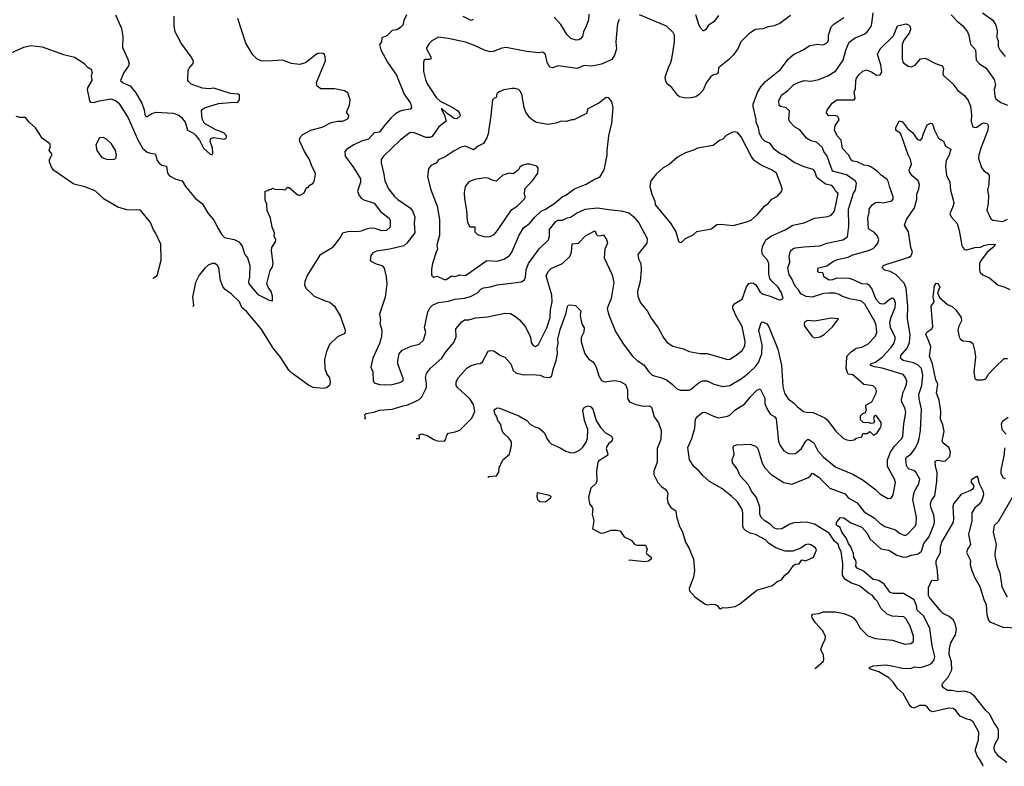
# Model space of a CAD drawing. Extents: x 1892934 to 2008621, y 567149 to 683290.
# Tile 18 of 256: x 1930927 to 1939647, y 569921 to 576533. Entities that reach past the tile are written whole.
import ezdxf

# ---------------------------------------------------------------- set-up
doc = ezdxf.new("R2010")
doc.units = 0

msp = doc.modelspace()

# ---------------------------------------------------------------- linework, layer by layer
at = {"layer": '0CON20XD'}
for points in [[(1933983.4, 572997), (1933988.6, 573005), (1933983.5, 573035), (1933994.2, 573045.8), (1934063, 573057), (1934115, 573074.2), (1934225.5, 573084.5), (1934322.5, 573115), (1934355, 573120), (1934416.2, 573145), (1934465, 573170.6), (1934487.6, 573192.4), (1934531.1, 573275), (1934530.9, 573315), (1934520.6, 573365), (1934529.7, 573400.3), (1934563.9, 573446.1), (1934665, 573537.1), (1934704.4, 573595), (1934773.3, 573675), (1934793.1, 573725), (1934789.4, 573795), (1934841.8, 573858.2), (1934865, 573873.9), (1934904.5, 573875.5), (1934965, 573893.5), (1935068.9, 573901.1), (1935225, 573935.7), (1935275, 573930), (1935318, 573905), (1935354, 573875), (1935404, 573815), (1935450, 573725), (1935458, 573675), (1935475, 573648.8), (1935495, 573638.8), (1935521.7, 573658.3), (1935595, 573804), (1935623.8, 573895), (1935628.9, 573965), (1935644, 574036), (1935638.4, 574095), (1935589.1, 574265), (1935607.9, 574302.1), (1935635, 574328.9), (1935735, 574373.3), (1935798.6, 574435), (1935815.4, 574475), (1935821.2, 574548.8), (1935876.4, 574553.6), (1935939.4, 574620.6), (1936015, 574661.4), (1936025, 574662.5), (1936033.3, 574633.3), (1936045, 574621.1), (1936065, 574618.6), (1936098, 574628), (1936125, 574587.5), (1936134, 574555), (1936108.8, 574501.2), (1936104.4, 574425), (1936174.7, 574275), (1936189.2, 574205), (1936164.6, 574065.4), (1936130.6, 573975), (1936141.1, 573925), (1936202.9, 573772.9), (1936272.7, 573662.7), (1936353.3, 573555), (1936394.5, 573514.5), (1936455, 573475.7), (1936498, 573415), (1936525, 573389.2), (1936545, 573378.1), (1936605, 573365.6), (1936655, 573343.1), (1936707, 573307), (1936745, 573266), (1936775, 573251.2), (1936855, 573251.2), (1936875, 573261.2), (1936934.4, 573315.6), (1936975, 573335.6), (1937015, 573336.4), (1937075, 573306.9), (1937155, 573285.6), (1937215.6, 573294.4), (1937325, 573360), (1937384.3, 573405), (1937445, 573461.9), (1937471.1, 573498.9), (1937500, 573575), (1937503.1, 573655), (1937473.6, 573785), (1937492.4, 573847.6), (1937503.1, 573856.9), (1937515, 573855.6), (1937545, 573840), (1937562.8, 573812.8), (1937641.8, 573615), (1937674.4, 573475), (1937684.4, 573285), (1937701.9, 573225), (1937734.2, 573175), (1937781.1, 573141.1), (1937816.2, 573105), (1937867.5, 573065), (1937895, 573058), (1937955, 573056), (1938057.3, 573007.3), (1938078.8, 572988.8), (1938155, 572890), (1938223.3, 572825), (1938251.2, 572811.2), (1938285, 572806.2), (1938318, 572812), (1938335, 572827.5), (1938385, 572840), (1938395, 572870), (1938431.7, 572868.3), (1938455, 572887.5), (1938485, 572857.5), (1938495, 572857.5), (1938520, 572875), (1938548.8, 572915), (1938556.2, 572935), (1938556.7, 572965), (1938519.3, 573019.3), (1938505, 573027.5), (1938495, 573020), (1938490, 573005), (1938497.5, 572975), (1938485, 572960), (1938465, 572957.5), (1938445, 572967.5), (1938415, 572962.5), (1938396.4, 572966.4), (1938375, 572990), (1938372.5, 573025), (1938393, 573047), (1938417.5, 573055), (1938427.5, 573075), (1938420, 573095), (1938421.7, 573118.3), (1938475, 573150), (1938512.5, 573225), (1938516.7, 573245), (1938508.3, 573268.3), (1938485, 573290), (1938404.1, 573304.1), (1938305, 573386.9), (1938265.6, 573395.6), (1938261.4, 573401.4), (1938245.5, 573445), (1938253.8, 573545), (1938259.8, 573560.2), (1938291.7, 573591.7), (1938335, 573623.1), (1938385.4, 573634.6), (1938438.8, 573661.2), (1938505, 573730.8), (1938517.1, 573765), (1938513.4, 573825), (1938501.8, 573861.8), (1938411.5, 574015), (1938395, 574032.7), (1938375, 574042.7), (1938275, 574062.2), (1938215, 574081.9), (1938185, 574100.3), (1938145, 574110), (1938092.7, 574112.7), (1938047.2, 574107.2), (1937945, 574075.3), (1937891, 574081), (1937844.1, 574104.1), (1937825, 574141.8), (1937795, 574174.5), (1937763.2, 574243.2), (1937741.2, 574275), (1937729.4, 574335), (1937747.5, 574385), (1937742.9, 574435), (1937754.4, 574485.6), (1937774, 574505), (1937795, 574513.3), (1937875, 574522.5), (1938015, 574531.9), (1938075, 574555.6), (1938217.1, 574582.9), (1938259.2, 574610.8), (1938270, 574705), (1938266.4, 574855), (1938312.5, 574997.5), (1938330.5, 575025), (1938339.5, 575085), (1938325.7, 575105), (1938250.3, 575160.3), (1938125, 575191.5), (1938078.8, 575325), (1938049.2, 575365), (1938032.9, 575405), (1937985, 575447.3), (1937935, 575460.4), (1937894.3, 575484.3), (1937835, 575558.9), (1937788, 575585), (1937747.7, 575627.7), (1937738, 575648), (1937743.8, 575725), (1937715, 575754), (1937664.2, 575764.2), (1937654, 575774), (1937650, 575815), (1937675, 575864.3), (1937728.6, 575905), (1937780, 575955), (1937814.7, 575975.3), (1937875, 575994.4), (1937935, 575989.4), (1938005, 576003.3), (1938085, 576036.8), (1938155, 576080), (1938219.5, 576175), (1938245, 576263.3), (1938274.6, 576335.4), (1938325, 576373.3), (1938411.4, 576408.6), (1938432.8, 576427.2), (1938466.8, 576473.2), (1938474.5, 576495.5), (1938484.5, 576595)], [(1939454.3, 576595), (1939545, 576527.8), (1939572.5, 576485), (1939582.5, 576435), (1939581.2, 576375), (1939591.5, 576345), (1939591.8, 576295), (1939610.4, 576260.4), (1939655, 576207.5)], [(1930765, 576200), (1930965, 576291.2), (1931025, 576306), (1931125, 576292), (1931314.3, 576224.3), (1931415, 576201.2), (1931496.8, 576146.8), (1931525.7, 576115.7), (1931561.2, 576095), (1931570, 576065), (1931558.8, 576035), (1931564.4, 575995), (1931529.1, 575935), (1931524.7, 575915), (1931544.6, 575814.6), (1931555, 575803.1), (1931580.7, 575799.3), (1931635, 575815.4), (1931735, 575832.2), (1931775, 575818.6), (1931805, 575794.2), (1931887.5, 575665), (1931968.9, 575475), (1932015, 575396.9), (1932055, 575361.5), (1932085, 575350.6), (1932125, 575346.7), (1932130.8, 575340.8), (1932144.4, 575285), (1932162.2, 575262.2), (1932185, 575245.7), (1932225.8, 575235.8), (1932236.9, 575175), (1932255, 575149.2), (1932311.2, 575121.2), (1932367, 575107), (1932396.4, 575056.4), (1932485, 574948.8), (1932543.8, 574905), (1932596.1, 574816.1), (1932645, 574757.1), (1932686.1, 574683.9), (1932715.7, 574635), (1932741.9, 574605), (1932825, 574587.1), (1932866.7, 574565), (1932898, 574528), (1932921.5, 574455), (1932943.7, 574423.7), (1932965.5, 574355), (1932961.9, 574255), (1932952.5, 574215), (1932956.2, 574195), (1933035, 574098.6), (1933135, 574048.8), (1933166.7, 574043.3), (1933167.1, 574085), (1933154.2, 574125), (1933127.5, 574165), (1933116, 574195), (1933145, 574312.5), (1933165.6, 574345), (1933172.9, 574375), (1933156, 574485), (1933160.8, 574515), (1933192, 574565), (1933196, 574585), (1933180, 574615), (1933183.3, 574645), (1933164, 574695), (1933148.8, 574775), (1933117.5, 574845), (1933116.4, 574896.4), (1933101.7, 574938.3), (1933100, 575015), (1933125, 575020), (1933135, 575030), (1933157, 575033), (1933165, 575040), (1933195, 575030), (1933245, 575032.5), (1933275, 575027.5), (1933285, 575030), (1933293, 575047), (1933315, 575046.2), (1933385, 574986.2), (1933405, 574976.7), (1933445, 575001.2), (1933465, 575040), (1933475, 575050), (1933485, 575050), (1933490, 575065), (1933527.5, 575085), (1933539.3, 575110.7), (1933546, 575165), (1933541.2, 575185), (1933512.9, 575235), (1933492.9, 575295), (1933448, 575365), (1933408.8, 575455), (1933406.4, 575473.6), (1933413.3, 575495), (1933434.2, 575515.8), (1933505.7, 575554.3), (1933605, 575580.6), (1933686.6, 575623.4), (1933745, 575635.7), (1933785, 575635.8), (1933826.8, 575653.2), (1933840, 575665), (1933842.5, 575685), (1933822.5, 575715), (1933848.8, 575775), (1933853.3, 575825), (1933832.5, 575885), (1933805, 575903.8), (1933715, 575920.8), (1933595, 575920), (1933562.5, 575945), (1933556.7, 575975), (1933560.7, 575990.7), (1933635, 576170), (1933633.3, 576205), (1933626.7, 576225), (1933615, 576233.3), (1933575.9, 576235.9), (1933555, 576229.2), (1933457.6, 576152.4), (1933405, 576135.8), (1933335, 576144), (1933255, 576175.8), (1933125, 576165.8), (1933065, 576168), (1933025.9, 576185.9), (1932992.1, 576222.1), (1932930, 576325), (1932859.2, 576545)], [(1931775.7, 576575), (1931827.5, 576455), (1931841.2, 576385), (1931837.7, 576287.7), (1931883.4, 576183.4), (1931896.2, 576145), (1931891.5, 576125), (1931848.9, 576065), (1931820, 575995), (1931842, 575975), (1931905, 575947.5), (1931954.5, 575885), (1932008.9, 575795), (1932029.1, 575735), (1932035, 575692.5), (1932045, 575676.2), (1932055, 575676), (1932096.3, 575703.7), (1932135, 575713.5), (1932285, 575705.5), (1932335, 575687.5), (1932358.6, 575668.6), (1932393.3, 575625), (1932413.6, 575553.6), (1932465, 575528.9), (1932485, 575511.9), (1932520.6, 575465), (1932553.8, 575395), (1932615, 575342.5), (1932625, 575340), (1932635, 575340), (1932637.5, 575355), (1932634.2, 575395), (1932614.3, 575455), (1932620.3, 575479.7), (1932645, 575490.8), (1932737.5, 575475), (1932756.2, 575485), (1932760, 575495), (1932758.8, 575505), (1932735, 575530), (1932665, 575557.5), (1932564.3, 575615), (1932542.2, 575655), (1932536.2, 575725), (1932545, 575740), (1932565, 575753.8), (1932688.3, 575791.7), (1932825, 575803.8), (1932855, 575800), (1932872.5, 575825), (1932872.5, 575865), (1932863.3, 575873.3), (1932795, 575879.6), (1932645, 575928), (1932605, 575922), (1932545, 575925.8), (1932445, 575962), (1932421.2, 575985), (1932416.7, 575995), (1932420, 576085), (1932426.7, 576105), (1932462.9, 576145), (1932465.6, 576165), (1932445.5, 576205.5), (1932356, 576325), (1932303.6, 576426.4), (1932294.2, 576475), (1932296.2, 576565)], [(1934353.8, 576575), (1934328.8, 576525), (1934318.8, 576485), (1934300, 576465), (1934267.3, 576442.7), (1934225, 576437.5), (1934178.8, 576391.2), (1934135, 576372.5), (1934130, 576335), (1934112.5, 576315), (1934126.1, 576266.1), (1934185.8, 576155.8), (1934265, 576042), (1934332.6, 575872.6), (1934388.9, 575795), (1934395.8, 575755), (1934387.8, 575742.2), (1934315, 575730.5), (1934290.6, 575719.4), (1934255, 575700), (1934215, 575661.4), (1934155.3, 575594.7), (1934115, 575538.6), (1934065, 575530.6), (1934015, 575475.8), (1933955, 575457.8), (1933886.2, 575425), (1933825, 575386), (1933806, 575365), (1933810, 575325), (1933884.4, 575225), (1933945.4, 575125), (1933945.6, 575095), (1933919.4, 575015), (1933932.5, 574975), (1933955, 574949.2), (1933975, 574936.9), (1934065, 574907.3), (1934125, 574830.5), (1934198.8, 574775), (1934208.8, 574755), (1934208, 574695), (1934174.3, 574665.7), (1934135, 574663.6), (1934073.4, 574683.4), (1934037.6, 574687.6), (1933995, 574679.1), (1933950.1, 574659.9), (1933915.3, 574655.3), (1933845, 574658.5), (1933786.2, 574643.8), (1933765, 574604), (1933695, 574513.3), (1933585, 574446.7), (1933472.6, 574267.4), (1933452.9, 574215), (1933450.8, 574185), (1933461.2, 574155), (1933535, 574086.2), (1933632.7, 574042.7), (1933675, 574032.1), (1933716.1, 573996.1), (1933767.1, 573905), (1933809.4, 573785), (1933805.8, 573755), (1933741.2, 573725), (1933672.1, 573657.9), (1933644.3, 573595.7), (1933627.1, 573525), (1933629.2, 573445), (1933646.2, 573395), (1933671.4, 573361.4), (1933676, 573325), (1933671.2, 573295), (1933645, 573272), (1933615, 573268.6), (1933525, 573277.5), (1933485, 573295.5), (1933334, 573405), (1933310.2, 573430.2), (1933237.1, 573545), (1933172.9, 573625), (1933066.9, 573795), (1932938.1, 573945), (1932893.9, 573983.9), (1932875, 574035.8), (1932800, 574105), (1932745.7, 574145), (1932730, 574165), (1932705.7, 574225), (1932691.2, 574335), (1932680, 574355), (1932655, 574373.3), (1932633, 574373), (1932595, 574360), (1932565.8, 574334.2), (1932515, 574270), (1932483.8, 574205), (1932456.2, 574075), (1932465.9, 574005.9), (1932461.2, 573989.3)], [(1936237.1, 576535), (1936225.6, 576504.4), (1936218.5, 576475), (1936208, 576335), (1936212.9, 576275), (1936195, 576220), (1936170.2, 576179.8), (1936079.4, 576140.6), (1935995, 576123.1), (1935925, 576128.6), (1935865, 576101.4), (1935695.5, 576124.5), (1935645, 576107.5), (1935622.1, 576112.1), (1935597.5, 576155), (1935583.9, 576223.9), (1935575, 576237.5), (1935556.4, 576246.4), (1935525, 576241.2), (1935415, 576252.5), (1935235, 576288), (1935197.7, 576282.3), (1935119.1, 576250.9), (1935095, 576250), (1935043.6, 576263.6), (1934955.4, 576305.4), (1934875, 576333.1), (1934722.7, 576367.3), (1934635, 576377.5), (1934576.2, 576345), (1934555.7, 576324.3), (1934531.2, 576285), (1934530, 576275), (1934569.2, 576205), (1934568.8, 576185), (1934555, 576179.4), (1934519.1, 576180.9), (1934508.8, 576175), (1934502.3, 576157.7), (1934504.2, 576075), (1934520, 576005), (1934535.6, 575965), (1934582.9, 575895), (1934614.6, 575844.6), (1934652.1, 575812.1), (1934764.5, 575754.5), (1934806.4, 575726.4), (1934822.5, 575705), (1934827.3, 575682.7), (1934797.5, 575655), (1934775, 575657.3), (1934712, 575702), (1934665, 575746.2), (1934660, 575745), (1934689, 575689), (1934702.9, 575635), (1934638.6, 575585), (1934580.2, 575499.8), (1934555, 575488.9), (1934525, 575489.1), (1934425, 575530.5), (1934385, 575532.9), (1934296, 575465), (1934149.2, 575325), (1934129.2, 575295), (1934127.1, 575265), (1934151.9, 575165), (1934160, 575105), (1934193.1, 575035), (1934247.1, 574967.1), (1934275, 574940.6), (1934389.2, 574865), (1934410, 574835), (1934427.8, 574785), (1934421.9, 574735), (1934425.7, 574645), (1934355, 574554), (1934328.3, 574531.7), (1934205, 574500.8), (1934085.9, 574484.1), (1934055, 574470), (1934036.7, 574445), (1934030, 574405), (1934037.5, 574395), (1934085, 574371.2), (1934135, 574356.7), (1934155, 574332.5), (1934173.8, 574255), (1934177.5, 574195), (1934164.3, 574075.7), (1934114.4, 573925), (1934121.2, 573875), (1934117.5, 573842.5), (1934134.3, 573785), (1934132.5, 573725), (1934114.4, 573665.6), (1934053.8, 573535), (1934037.5, 573455), (1934053.8, 573415), (1934058.3, 573338.3), (1934065, 573317.5), (1934115, 573302.5), (1934165, 573298.6), (1934225, 573303.1)], [(1934225, 573303.1), (1934295, 573320.8), (1934324.2, 573335.8), (1934324.3, 573355), (1934276.2, 573485), (1934274.6, 573515.4), (1934289.1, 573575), (1934315, 573607.5), (1934395, 573641.9), (1934465, 573660), (1934503.1, 573695), (1934524.2, 573765), (1934511.1, 573805), (1934540.5, 573945), (1934563.3, 573985), (1934582.5, 574005), (1934635, 574030), (1934725, 574040.6), (1934780.3, 574059.7), (1934865, 574067.5), (1934919.5, 574080.5), (1934982.5, 574115), (1935012.3, 574147.7), (1935035, 574160), (1935097.1, 574167.1), (1935155, 574186.5), (1935280.6, 574200.6), (1935366.8, 574213.2), (1935399.1, 574230.9), (1935407.5, 574252.5), (1935413.3, 574316.7), (1935433.8, 574375), (1935526.5, 574505), (1935610.6, 574585), (1935617.8, 574615), (1935620, 574675), (1935674.5, 574745), (1935695, 574758.5), (1935735, 574756.7), (1935775, 574778.9), (1935805, 574783.1), (1935859.5, 574820.5), (1935935.3, 574854.7), (1936045, 574867.8), (1936165, 574848.5), (1936255, 574841.2), (1936322.4, 574822.4), (1936366.5, 574786.5), (1936408.9, 574735), (1936484.4, 574595), (1936481.5, 574555), (1936401.4, 574455), (1936406.8, 574416.8), (1936427.1, 574375), (1936432.5, 574315), (1936421.2, 574215), (1936398.6, 574125), (1936401.9, 574085), (1936424.2, 574025), (1936485, 573954.2), (1936519.3, 573889.3), (1936582.5, 573805), (1936633, 573713), (1936661.2, 573675), (1936711.2, 573641.2), (1936805, 573618.8), (1936855.8, 573595.8), (1936955, 573577.5), (1937015, 573575.8), (1937195, 573524.3), (1937215, 573527.5), (1937264.6, 573555.4), (1937325, 573602.5), (1937347.8, 573645), (1937353.1, 573683.1), (1937326.3, 573816.3), (1937268.5, 573915), (1937242.2, 573975), (1937243.4, 573996.6), (1937259.7, 574020.3), (1937325, 574059.2), (1937365, 574168), (1937385, 574195.8), (1937405, 574204.2), (1937425, 574200), (1937445.5, 574185.5), (1937485, 574121.2), (1937512.1, 574102.1), (1937575, 574084.2), (1937645, 574054), (1937666.1, 574053.9), (1937690, 574065), (1937674, 574115), (1937645.7, 574165), (1937587.9, 574217.9), (1937572, 574242), (1937563, 574283), (1937562.9, 574375), (1937549.6, 574405), (1937507.1, 574455), (1937500, 574485), (1937507.1, 574522.9), (1937535.4, 574584.6), (1937585, 574618.9), (1937707.8, 574672.2), (1937775, 574712.9), (1937875, 574733.3), (1937965, 574774.3), (1938085, 574791.5), (1938115, 574802.9), (1938142.9, 574837.1), (1938176.4, 574995), (1938155, 575011.2), (1938140.9, 575040.9), (1938118.6, 575065), (1938065, 575076.9), (1937987.1, 575135), (1937968.9, 575188.9), (1937955, 575205.7), (1937875, 575230.8), (1937785, 575268.2), (1937701.1, 575331.1), (1937659.2, 575349.2), (1937613.3, 575383.3), (1937575, 575437.5), (1937525, 575458.5), (1937500.9, 575485), (1937479.6, 575529.6), (1937471.2, 575575), (1937450.7, 575625), (1937448.9, 575648.9), (1937421.5, 575765), (1937422.2, 575785), (1937461.8, 575888.2), (1937490.9, 575939.1), (1937533.3, 575986.7), (1937665, 576093.1), (1937734.3, 576185), (1937781.2, 576225), (1937865, 576266.9), (1937925, 576305.6), (1937995, 576315.6), (1938035, 576310), (1938055, 576315.8), (1938082, 576335), (1938090, 576350), (1938091.3, 576395), (1938115, 576469.2), (1938138, 576495), (1938226.5, 576553.5)], [(1934942.5, 576535), (1934925, 576526.7), (1934855, 576560.8)], [(1935968.5, 576581.5), (1935965, 576532.5), (1935943.4, 576476.6), (1935919.1, 576425), (1935910.8, 576385), (1935895, 576363.3), (1935880, 576355), (1935855, 576353.3), (1935807.7, 576367.7), (1935775, 576398), (1935719.5, 576489.5), (1935661.3, 576555)], [(1937755, 576571.2), (1937659.3, 576500.7), (1937610.3, 576479.7), (1937555, 576470), (1937507.6, 576452.4), (1937445, 576445.7), (1937385, 576408), (1937315, 576336), (1937289.1, 576280.9), (1937247.8, 576222.2), (1937205, 576178.6), (1937115, 576106), (1937112, 576065), (1937103.3, 576055), (1937065, 576042.5), (1937046, 576025), (1937007.1, 575975), (1936979.5, 575910.5), (1936945, 575872.2), (1936915, 575851.5), (1936875, 575840.4), (1936825, 575837.3), (1936770.4, 575850.4), (1936755, 575862.9), (1936703.6, 575933.7), (1936661.1, 575965), (1936650, 575985), (1936642.7, 576025), (1936675, 576118), (1936690, 576145), (1936702, 576188), (1936727.5, 576335), (1936726.9, 576395), (1936715, 576421.2), (1936654, 576475), (1936415, 576576.4)], [(1937115, 576570.8), (1937075, 576514.2), (1937026.2, 576485), (1937005, 576447.5), (1936986.7, 576433.3), (1936980, 576435), (1936952.5, 576465), (1936940.5, 576490.5), (1936916, 576575)], [(1939178, 576575), (1939230.3, 576520.3), (1939279.8, 576479.8), (1939320.8, 576425), (1939333, 576393), (1939346.9, 576316.9), (1939390.8, 576265), (1939397.5, 576175), (1939429.8, 576139.8), (1939485, 576105.7), (1939556.2, 576005), (1939569.3, 575955), (1939557.3, 575915), (1939562.1, 575855), (1939571.5, 575831.5), (1939615, 575799.4), (1939675.3, 575775.3)], [(1934437.8, 572824.9), (1934466.4, 572823.6), (1934464.3, 572855.7), (1934485, 572866.7), (1934535, 572850), (1934595, 572816.7), (1934625, 572803.3), (1934688.3, 572801.7), (1934701.7, 572818.3), (1934710, 572855), (1934725, 572872.5), (1934785, 572884), (1934825, 572898.6), (1934932.2, 573005), (1934957.5, 573065), (1934945.3, 573125), (1934914.8, 573174.8), (1934803.1, 573275), (1934793.9, 573295), (1934793.9, 573325), (1934814.4, 573365.6), (1934889.3, 573450.7), (1934925, 573471.4), (1934975, 573486.7), (1935005, 573488.8), (1935027, 573503), (1935075, 573598.8), (1935095, 573604.2), (1935125, 573600.8), (1935185, 573559.5), (1935224.2, 573545), (1935275.8, 573485), (1935297.4, 573427.4), (1935325, 573404), (1935395, 573388.6), (1935465, 573391.4), (1935535.6, 573385.6), (1935565, 573370.8), (1935605.9, 573364.1), (1935625, 573366.2), (1935639.4, 573380.6), (1935650.6, 573435), (1935679.3, 573515), (1935689.2, 573575), (1935686.8, 573625), (1935694.6, 573665), (1935694.2, 573705), (1935715, 573790), (1935762.7, 573925), (1935777.5, 573992.5), (1935785.6, 574004.4), (1935805, 574008.2), (1935850.9, 574000.9), (1935895.7, 573955), (1935890.8, 573915), (1935900, 573865), (1935908.8, 573835), (1935926.2, 573805), (1935924, 573765), (1935899.7, 573720.3), (1935899.5, 573679.5), (1935933.3, 573575), (1935967.9, 573527.9), (1935998.6, 573505), (1936019.6, 573479.6), (1936033.3, 573455), (1936055, 573378.8), (1936079.3, 573339.3), (1936105.7, 573325.7), (1936172.5, 573335), (1936197.6, 573337.6), (1936245, 573330), (1936291.3, 573301.3), (1936310.6, 573255), (1936308.8, 573178.8), (1936329.1, 573149.1), (1936385, 573124.4), (1936455, 573110.6), (1936505, 573112.9), (1936522.9, 573102.9), (1936547.5, 573015), (1936585, 572962.5), (1936607.1, 572895), (1936604, 572815), (1936573.8, 572735), (1936572.9, 572615), (1936544, 572535), (1936543.8, 572505), (1936577.5, 572435), (1936610.5, 572400.5), (1936645, 572376.7), (1936660, 572355), (1936666.2, 572335), (1936662, 572295), (1936666.2, 572255), (1936694.3, 572214.3), (1936736.7, 572185), (1936742.5, 572135), (1936771.9, 572045), (1936794.4, 572004.4), (1936823.3, 571905), (1936852, 571855), (1936894.3, 571755), (1936904.4, 571655), (1936895.9, 571595.9), (1936856.9, 571495), (1936859.5, 571475), (1936905, 571422.3), (1936997.3, 571357.3), (1937015, 571351.4), (1937055, 571357.8), (1937087.1, 571352.9), (1937104.2, 571345), (1937125, 571318.8), (1937135, 571316.2), (1937155, 571326.7), (1937185, 571324.2), (1937265, 571338), (1937302.1, 571357.9), (1937455, 571480.8), (1937595, 571521.2), (1937635, 571557.5), (1937675, 571572.5), (1937702.5, 571615), (1937739.3, 571640.7), (1937780.7, 571699.3), (1937798.3, 571711.7), (1937830, 571715), (1937855, 571750), (1937885, 571742.5), (1937956.4, 571773.6), (1937983.3, 571835), (1937976.2, 571855), (1937935, 571882), (1937908.8, 571888.8), (1937885, 571883.8), (1937865, 571866.7), (1937845, 571853.3), (1937773.8, 571826.2), (1937705.9, 571825.9), (1937625, 571857.1), (1937558.3, 571898.3), (1937534, 571925), (1937501.2, 571945), (1937445, 571973.2), (1937396.9, 571986.9), (1937355, 572011.1), (1937341.1, 572025), (1937332.9, 572045), (1937330.5, 572165), (1937324.6, 572195), (1937283.3, 572265), (1937235, 572312.2), (1937145, 572382.5), (1937037.5, 572445), (1936977.9, 572497.9), (1936945, 572536.2), (1936896.2, 572575), (1936858.8, 572635), (1936845.8, 572745), (1936880.8, 572825), (1936906.7, 572915), (1936913, 572997), (1936929.3, 573020.7), (1936951.8, 573038.2), (1936974.6, 573055.4), (1936995, 573058.6), (1937071.4, 573021.4), (1937115, 573008.1), (1937195, 573021.4), (1937215, 573032.5), (1937260, 573075), (1937348.3, 573131.7), (1937395, 573191.4), (1937455, 573252.9), (1937485, 573264.2), (1937525, 573181.2), (1937527.5, 573135), (1937540, 573095), (1937575, 573039.4), (1937615.5, 573015), (1937627.7, 572997.7), (1937647.2, 572797.2), (1937662, 572762), (1937695, 572716), (1937735, 572692.9), (1937775, 572688.1), (1937797.2, 572692.8), (1937851.4, 572735), (1937889.1, 572800.9), (1937905, 572814.5), (1937915, 572814.5), (1937959.4, 572785), (1937995.4, 572715.4), (1938045, 572659.4), (1938155, 572569.4), (1938305, 572510), (1938396.2, 572455), (1938505, 572372), (1938544.5, 572334.5), (1938615, 572294), (1938645, 572296.7), (1938664, 572325), (1938682.9, 572435), (1938675.6, 572465), (1938613.6, 572575), (1938613.6, 572635), (1938638, 572702), (1938675, 572755.6), (1938739.6, 572825), (1938748.5, 572845), (1938758.5, 572955), (1938775.3, 573054.7), (1938766.9, 573095), (1938740.9, 573145), (1938737.2, 573167.2), (1938750.8, 573235), (1938765.8, 573264.2), (1938780.8, 573305), (1938783, 573333), (1938772.5, 573365), (1938750.7, 573390.7), (1938565, 573446.1), (1938498.3, 573458.3), (1938460, 573475), (1938463.8, 573485), (1938505, 573500), (1938565, 573544.6), (1938645, 573630.4), (1938668.1, 573665), (1938680, 573705), (1938679.7, 573725), (1938640.4, 573805), (1938633.8, 573855), (1938645, 573900), (1938679.2, 573985), (1938682.8, 574025), (1938675, 574052), (1938665, 574064.3), (1938655, 574066.4), (1938625, 574050.7), (1938585, 574017.7), (1938565, 574013.6), (1938545, 574019.1), (1938512.9, 574055), (1938472.5, 574152.5), (1938455, 574177.1), (1938435, 574190.4), (1938385, 574194.7), (1938317.1, 574227.1), (1938275, 574240.4), (1938165, 574244.6), (1938125, 574229.1), (1938095, 574227.1), (1938052.6, 574252.6), (1938041.1, 574291.1), (1938003.3, 574295), (1937996.7, 574305), (1937996.7, 574325), (1938004, 574336), (1938075, 574352.9), (1938135, 574395.6), (1938169.8, 574410.2), (1938265, 574429.6), (1938305, 574450), (1938445, 574488.5), (1938485, 574507.9), (1938504.7, 574525.3), (1938526.5, 574555), (1938536.9, 574585), (1938523.5, 574615), (1938498.3, 574648.3), (1938455, 574673.1), (1938445.5, 574685.5), (1938439.1, 574775), (1938450.5, 574825), (1938449.2, 574855), (1938477.1, 574895), (1938505, 574913.3), (1938535, 574916.9), (1938575, 574910), (1938651.7, 574928.3), (1938663.3, 574945), (1938663.8, 574965), (1938632.7, 575047.3), (1938621.1, 575095), (1938608.9, 575118.9), (1938555.5, 575155), (1938525, 575187.5), (1938465, 575230.9), (1938445, 575240.4), (1938406.2, 575245), (1938345, 575273.8), (1938305, 575279.4), (1938290.7, 575290.7), (1938269.2, 575335), (1938215, 575392.5), (1938201.2, 575465), (1938165.6, 575505.6), (1938144.3, 575555), (1938150, 575595), (1938183.8, 575645), (1938180, 575665), (1938172.5, 575675), (1938145, 575684.2), (1938092.6, 575682.6), (1938071.4, 575705), (1938078.9, 575731.1), (1938123.8, 575795), (1938165, 575824), (1938317.5, 575825), (1938327, 575837), (1938317.5, 575895), (1938328.3, 575921.7), (1938332.2, 575995), (1938338.9, 576015), (1938362.4, 576047.6), (1938395, 576077.5), (1938425, 576088.1), (1938471.3, 576071.3), (1938515, 576041.4), (1938547.5, 576045), (1938562.3, 576067.7), (1938553.6, 576133.6), (1938524.3, 576225), (1938549.2, 576275), (1938665, 576391.4), (1938700.9, 576479.1), (1938775, 576495.7), (1938798.3, 576488.3), (1938813.6, 576473.6), (1938815.8, 576445), (1938804.3, 576415), (1938758, 576352), (1938743.3, 576315), (1938742.5, 576185), (1938750, 576155), (1938795, 576123.1), (1938825, 576115.7), (1938858.3, 576131.7), (1938905, 576185.8), (1938945, 576192.5), (1939037.5, 576145), (1939095.6, 576125.6), (1939108, 576105), (1939102.5, 576055), (1939109.7, 576039.7), (1939192, 575965), (1939236.2, 575905), (1939295, 575863.3), (1939326.7, 575816.7), (1939346.6, 575766.6), (1939357.5, 575695), (1939353, 575633), (1939367.5, 575585), (1939385, 575578), (1939405, 575580.8), (1939447.1, 575612.9), (1939465, 575619.2), (1939494.6, 575614.6), (1939504.6, 575595), (1939502.7, 575555), (1939438.8, 575395), (1939421.4, 575335), (1939419.2, 575305), (1939446, 575225), (1939465.8, 575195.8), (1939497.5, 575175), (1939513, 575153), (1939511.1, 575075), (1939497.8, 575025), (1939507.2, 574977.2), (1939505.6, 574905), (1939493.9, 574846.1), (1939529.3, 574769.3), (1939545, 574758.9), (1939635, 574745.6), (1939675, 574765.5)], [(1934685, 574231.9), (1934705, 574233.8), (1934755, 574264), (1934785, 574260), (1934825, 574274.3), (1934875, 574268.1), (1935065, 574399.4), (1935156.3, 574393.7), (1935215, 574411.5), (1935245, 574430), (1935265, 574445.8), (1935285, 574474), (1935350.9, 574625), (1935390.2, 574689.8), (1935445, 574730.6), (1935485, 574780.6), (1935545, 574838.1), (1935585, 574855.7), (1935665, 574908.6), (1935732.5, 574965), (1935765, 574979.4), (1935841.2, 575035), (1935945, 575078), (1936025, 575123.8), (1936065, 575137.5), (1936103.3, 575205), (1936113.3, 575245), (1936130, 575335), (1936128.8, 575375), (1936144, 575505), (1936171.7, 575618.3), (1936183.8, 575755), (1936170, 575805), (1936145, 575840), (1936122.5, 575845), (1936056.1, 575793.9), (1935960, 575745), (1935946.4, 575703.6), (1935835, 575647.5), (1935815, 575647.5), (1935769.5, 575630.5), (1935725, 575636), (1935675, 575615.8), (1935605, 575606), (1935505, 575624), (1935475, 575640), (1935446.2, 575665), (1935410, 575715), (1935395.8, 575755), (1935374.1, 575874.1), (1935360.5, 575900.5), (1935345, 575913.8), (1935313.6, 575923.6), (1935285, 575923.8), (1935215, 575911.2), (1935172.5, 575895), (1935153.9, 575876.1), (1935147.5, 575845), (1935125, 575836.2), (1935114, 575825), (1935100.8, 575685), (1935076.6, 575523.4), (1935065, 575486.7), (1935034.4, 575435.6), (1934986.8, 575413.2), (1934945, 575380.6), (1934875, 575413.3), (1934836.4, 575403.6), (1934775, 575371.9), (1934695, 575317.8), (1934637.5, 575292.5), (1934615, 575262.5), (1934568.3, 575241.7), (1934548.3, 575211.7), (1934538.8, 575145), (1934563.8, 575035), (1934625, 574882.5), (1934645.5, 574765), (1934645.5, 574624.5), (1934622.4, 574537.6), (1934627.9, 574502.1), (1934616.8, 574473.2), (1934584, 574375), (1934573.9, 574323.9), (1934575, 574270), (1934593.8, 574253.8), (1934625, 574263.3), (1934685, 574231.9)], [(1932110.3, 574242.4), (1932112.5, 574247.5), (1932143.3, 574266.7), (1932178.8, 574405), (1932175.6, 574545.6), (1932130.8, 574645), (1932112.1, 574672.1), (1932086.7, 574736.7), (1931997, 574847), (1931875, 574849.4), (1931795, 574874.3), (1931674.5, 574944.5), (1931596.4, 575016.4), (1931505, 575054.3), (1931406.1, 575076.1), (1931225, 575200), (1931205, 575232.5), (1931190, 575275), (1931190, 575295), (1931211.2, 575335), (1931211.2, 575345), (1931188.8, 575375), (1931201.2, 575415), (1931193.3, 575435), (1931126.7, 575485), (1931066, 575575), (1931011.2, 575625), (1930978.2, 575668.2), (1930927.4, 575667.4), (1930895, 575675.8)], [(1937970.8, 570783.3), (1937975, 570790), (1938045, 570853.3), (1938048.8, 570871.2), (1938045.7, 570905), (1938021.8, 570955), (1938038.8, 571005), (1938061.4, 571045), (1938062.7, 571072.7), (1938036.2, 571125), (1937975, 571192.5), (1937946, 571235), (1937941.2, 571255), (1937952.1, 571267.9), (1938005, 571274.4), (1938045, 571290.4), (1938145, 571288.1), (1938225, 571275.8), (1938295, 571248.6), (1938312.5, 571235), (1938339.2, 571205), (1938372, 571145), (1938437.3, 571077.3), (1938505, 571054.3), (1938657.6, 571037.6), (1938765, 571004.2), (1938820.5, 571009.5), (1938842.3, 571027.7), (1938842.2, 571075), (1938812.7, 571162.7), (1938777.8, 571225), (1938757.5, 571245), (1938655, 571250.9), (1938608.3, 571268.3), (1938555, 571320.6), (1938525, 571382), (1938505, 571398), (1938477.4, 571437.4), (1938445.2, 571455.2), (1938365, 571520.5), (1938295, 571544.1), (1938235, 571577.3), (1938214.6, 571615), (1938215.7, 571714.3), (1938203.4, 571825), (1938185.7, 571855.7), (1938177.2, 571887.2), (1938144.5, 571914.5), (1938095, 571986.7), (1937965, 572066.8), (1937895, 572084.1), (1937783.4, 572076.6), (1937748, 572065), (1937676.2, 572025), (1937635, 572022.9), (1937605, 572033.3), (1937575, 572066.1), (1937525.5, 572095), (1937494.3, 572125), (1937482.9, 572152.9), (1937482.9, 572215), (1937452.2, 572302.2), (1937406.9, 572356.9), (1937381.1, 572415), (1937306.7, 572495), (1937281.1, 572555), (1937240.3, 572610.3), (1937237.5, 572635), (1937255.7, 572684.3), (1937246.2, 572743.8), (1937251.7, 572758.3), (1937275, 572769.2), (1937395, 572773.3), (1937445, 572757.5), (1937465.7, 572735), (1937502.2, 572605), (1937525, 572565.8), (1937582.9, 572505), (1937695, 572434.5), (1937765, 572420.8), (1937906.4, 572476.4), (1937928, 572492), (1937945, 572516.7), (1937955, 572513.8), (1938005, 572481.4), (1938103.3, 572383.3), (1938238.5, 572335), (1938265, 572300), (1938343.1, 572255), (1938404.6, 572174.6), (1938495, 572120.6), (1938544.4, 572075), (1938588, 572045), (1938685, 572015.7), (1938718, 571985), (1938765, 571965.6), (1938788.1, 571975), (1938855.6, 572045), (1938866.9, 572065), (1938869.6, 572125), (1938837.8, 572285), (1938850, 572345), (1938866.5, 572383.5), (1938888.5, 572415), (1938899.6, 572465), (1938864.4, 572525), (1938845, 572540.4), (1938805, 572552.9), (1938788.5, 572568.5), (1938779.6, 572585), (1938774.6, 572645), (1938782, 572658), (1938819.1, 572685), (1938857.7, 572735), (1938885, 572792), (1938893.3, 572825), (1938904.7, 572895.3), (1938913.4, 573083.4), (1938893.2, 573175), (1938890.4, 573215), (1938916.1, 573295), (1938924.7, 573385), (1938913.6, 573445), (1938885.6, 573475), (1938843.9, 573493.9), (1938752, 573515), (1938726.9, 573535), (1938730.8, 573559.2), (1938785.5, 573625), (1938807.9, 573675), (1938813.1, 573745), (1938788.5, 573885), (1938791.6, 573995), (1938777.6, 574155), (1938759, 574199), (1938687.4, 574277.4), (1938635, 574302.4), (1938586.4, 574316.4), (1938566.2, 574335), (1938578, 574355), (1938596.7, 574365), (1938805, 574430.5), (1938821.1, 574445), (1938833.6, 574475), (1938818.2, 574515), (1938798.8, 574655), (1938762.2, 574715), (1938779.5, 574765), (1938852.1, 574867.9), (1938871.3, 574945), (1938871.3, 574988.7), (1938891.5, 575035), (1938895.5, 575075), (1938885.6, 575105), (1938832, 575152), (1938806.2, 575185), (1938806, 575205), (1938825.6, 575255), (1938815.4, 575295), (1938795.3, 575335.3), (1938734.6, 575514.6), (1938725, 575529.2), (1938686.7, 575555), (1938686.7, 575575), (1938715, 575637.5), (1938745, 575628.8), (1938791.1, 575571.1), (1938835.4, 575535.4), (1938874.3, 575475), (1938895, 575465.7), (1938905, 575467.5), (1938920.8, 575485), (1938931.4, 575525), (1938965, 575602.5), (1938993.9, 575616.1), (1939005, 575613.3), (1939015, 575602.5), (1939030, 575555), (1939064.2, 575485), (1939107.4, 575457.4), (1939125, 575414), (1939175, 575387.5), (1939157.8, 575335), (1939130.8, 575285), (1939127.8, 575235), (1939135, 575157.5), (1939165.4, 575095.4), (1939170, 575025), (1939200, 574915), (1939195.7, 574884.3), (1939163.8, 574815), (1939177, 574787), (1939228.8, 574728.8), (1939247.5, 574665), (1939271.1, 574535), (1939278.6, 574515), (1939295, 574498.6), (1939315, 574495.5), (1939387.5, 574515), (1939435, 574517.5), (1939465, 574534.5), (1939505, 574543.1), (1939566, 574545), (1939557.5, 574525), (1939495.7, 574475), (1939435, 574393.8), (1939428.1, 574375), (1939426.2, 574315), (1939434.1, 574294.1), (1939457.5, 574275), (1939515, 574246.7), (1939593, 574183), (1939645, 574166.7), (1939695, 574142.5)], [(1936785, 574560), (1936823.9, 574596.1), (1936890.7, 574629.3), (1936923.9, 574656.1), (1937055, 574682.5), (1937101.2, 574718.8), (1937135, 574721.2), (1937245, 574710), (1937355, 574738.8), (1937405, 574759.2), (1937461.2, 574808.8), (1937526.1, 574883.9), (1937555.9, 574904.1), (1937587, 574943), (1937639.3, 574970.7), (1937676.7, 575015), (1937678.8, 575035), (1937671.2, 575065), (1937628.8, 575175), (1937586, 575205), (1937493.8, 575245), (1937431.4, 575285), (1937404.4, 575325), (1937316.4, 575496.4), (1937284.1, 575534.1), (1937255, 575538.8), (1937235, 575533.8), (1937182.7, 575507.3), (1937154.1, 575475.9), (1937125, 575462), (1937069.5, 575420.5), (1936930, 575395), (1936895, 575376.7), (1936825, 575353.3), (1936753.9, 575316.1), (1936678.3, 575251.7), (1936625, 575222.5), (1936564.1, 575165.9), (1936516.7, 575105), (1936508, 575055), (1936525, 574987.5), (1936551.4, 574925), (1936555, 574893.3), (1936690, 574730), (1936738.8, 574655), (1936763, 574573), (1936771.7, 574561.7), (1936785, 574560)], [(1931705, 575293.8), (1931765, 575298.8), (1931777.5, 575305), (1931783.8, 575335), (1931775.8, 575375), (1931738.8, 575435), (1931696.7, 575475), (1931665, 575488.8), (1931635, 575486.7), (1931601.2, 575425), (1931608.8, 575375), (1931655, 575312.5), (1931705, 575293.8)], [(1935045, 574608.9), (1935095, 574614.4), (1935128.2, 574631.8), (1935157.5, 574665), (1935281.3, 574848.7), (1935336.2, 574883.8), (1935395.7, 574945), (1935406, 574965), (1935398.8, 574985), (1935401.2, 575035), (1935473.8, 575115), (1935516.7, 575175), (1935518.3, 575218.3), (1935506.1, 575236.1), (1935445, 575252.5), (1935415, 575252.5), (1935378.3, 575241.7), (1935355, 575226.7), (1935343.3, 575205), (1935305, 575173.3), (1935295, 575167.5), (1935265, 575173.3), (1935205, 575156), (1935147.9, 575102.1), (1935111.3, 575111.3), (1935075, 575130), (1935045, 575132.9), (1934955, 575119.4), (1934903.6, 575096.4), (1934873.7, 575056.3), (1934862.4, 575002.4), (1934865.6, 574945.6), (1934884.4, 574845), (1934890, 574755), (1934898, 574725), (1934915, 574700), (1934957.5, 574697.5), (1934958, 574655), (1934981.2, 574631.2), (1935045, 574608.9)], [(1939459.5, 569921.5), (1939455.6, 569935), (1939426.2, 569983.8), (1939407.7, 570015), (1939390.5, 570065), (1939418.2, 570155), (1939420.9, 570225), (1939370.5, 570315), (1939345, 570333.5), (1939315, 570339.5), (1939255, 570364.5), (1939215, 570419.2), (1939195, 570434.3), (1939155.6, 570435.6), (1939015, 570403.3), (1938991.4, 570411.4), (1938965, 570448.8), (1938945, 570460.8), (1938895, 570460), (1938845, 570437.5), (1938825, 570444.2), (1938813.1, 570455), (1938750, 570565), (1938701.1, 570611.1), (1938665, 570664.3), (1938625, 570703.8), (1938537.1, 570757.1), (1938453.8, 570785), (1938453.3, 570795), (1938485, 570811.4), (1938595, 570819.4), (1938635.9, 570814.1), (1938745, 570791.8), (1938815, 570786.9), (1938855, 570801.1), (1938895, 570797.5), (1938926.8, 570803.2), (1938980.2, 570819.8), (1939005, 570835.6), (1939025.5, 570865), (1939031.1, 570895), (1939007.9, 570987.9), (1938988.4, 571145), (1938932.3, 571255), (1938875.9, 571305), (1938869.2, 571345), (1938847.9, 571395), (1938755, 571451.8), (1938665, 571452.5), (1938635, 571460), (1938584.5, 571535), (1938535, 571567.8), (1938485, 571575.4), (1938399.3, 571649.3), (1938344.5, 571675), (1938332.5, 571695), (1938334.1, 571724.1), (1938333.1, 571745), (1938315, 571771.4), (1938311, 571805), (1938288.1, 571865), (1938267.3, 571895), (1938245.8, 571945.8), (1938207.5, 571995), (1938192.1, 572035), (1938165, 572053.6), (1938159.2, 572065), (1938163.7, 572086.3), (1938195, 572124), (1938225, 572122), (1938286.7, 572076.7), (1938385, 572039.4), (1938432.2, 571985), (1938457.5, 571935), (1938555, 571846.9), (1938625, 571834.4), (1938695, 571790), (1938755, 571772.2), (1938785, 571775.6), (1938825, 571792.5), (1938885, 571801.9), (1938915, 571825.8), (1938933.1, 571895), (1938979.9, 571950.1), (1939024.6, 572065), (1939028.8, 572095), (1939022.7, 572145), (1938996.2, 572215), (1938993.6, 572245), (1939001.1, 572275), (1939032.6, 572317.4), (1939049.1, 572445), (1939053, 572523), (1939036.9, 572575), (1939035, 572622.5), (1939055, 572631.9), (1939105, 572622.7), (1939125, 572625.6), (1939165, 572664.2), (1939171.5, 572705), (1939155.5, 572745.5), (1939104.3, 572784.3), (1939096.2, 572805), (1939114.2, 572885), (1939103.1, 572945), (1939081.9, 572995), (1939086.1, 573065), (1939069.2, 573165), (1939046.4, 573225), (1939059.7, 573305), (1939041.2, 573345), (1939011.6, 573485), (1938984.5, 573555), (1938995.5, 573635), (1938979.5, 573685), (1938951.4, 573745), (1938962, 573765), (1939003.9, 573796.1), (1939013.8, 573815), (1938999.2, 573995), (1939025.6, 574035), (1939017.5, 574075), (1939028.8, 574175), (1939045, 574200), (1939055, 574197.5), (1939070.7, 574180.7), (1939076, 574165), (1939055.6, 574115), (1939072.3, 574072.3), (1939145, 574010.5), (1939185, 573992.5), (1939217.8, 573965), (1939265.5, 573895), (1939267.9, 573865), (1939245, 573818.8), (1939236.9, 573785), (1939248.8, 573725), (1939257.7, 573707.7), (1939280.8, 573690.8), (1939345, 573683.1), (1939368.6, 573665), (1939387.1, 573595), (1939391.5, 573545), (1939377.5, 573415), (1939387, 573357), (1939405, 573342.5), (1939453, 573343), (1939485, 573353.3), (1939507.5, 573395), (1939566, 573455), (1939645, 573533.8), (1939675, 573534.2)], [(1937965, 573716.7), (1938015, 573723.3), (1938052.5, 573745), (1938125.9, 573814.1), (1938177.5, 573885), (1938115, 573891.2), (1937967.7, 573862.3), (1937905, 573868.8), (1937877.5, 573855), (1937873.3, 573835), (1937880, 573815), (1937945, 573726.7), (1937965, 573716.7)], [(1935076.2, 572478.1), (1935083.1, 572486.9), (1935150, 572495), (1935170, 572525), (1935174.2, 572565), (1935205.9, 572634.1), (1935263.8, 572685), (1935283.6, 572763.6), (1935281.2, 572795), (1935263.3, 572825), (1935210, 572875), (1935197.5, 572905), (1935189.5, 572949.5), (1935162.5, 572982.5), (1935154.2, 573015), (1935134.2, 573045), (1935128.3, 573071.7), (1935137, 573083), (1935155, 573096.7), (1935176.7, 573093.3), (1935346.6, 573026.6), (1935417.5, 572985), (1935448.3, 572951.7), (1935488.3, 572928.3), (1935527.5, 572915), (1935573.8, 572875), (1935595.7, 572825), (1935615.8, 572795), (1935635, 572778.6), (1935715, 572741.9), (1935762.4, 572712.4), (1935815, 572698.9), (1935845, 572701.5), (1935885, 572720), (1935915, 572747.8), (1935940.4, 572785), (1935955.8, 572824.2), (1935959.5, 572905), (1935930, 572985), (1935914.3, 573075), (1935923.8, 573095), (1935943.2, 573106.8), (1935965, 573112.9), (1935985.8, 573105), (1936001.9, 573085), (1936033.1, 572985), (1936072.3, 572922.3), (1936115, 572875.6), (1936168, 572845), (1936178.6, 572825), (1936174.2, 572805), (1936141.5, 572778.5), (1936125.5, 572755), (1936122.2, 572735), (1936136, 572685), (1936132, 572675), (1936055, 572625.5), (1936046.6, 572613.4), (1936036.3, 572536.3), (1936038.6, 572445), (1936026.2, 572423.8), (1935984.4, 572385), (1935964.2, 572305), (1935974, 572245), (1935997.1, 572217.1), (1936002.5, 572195), (1935995.6, 572154.4), (1936011.1, 572095), (1936000, 572025), (1936075, 571986), (1936100.5, 571989.5), (1936165, 572013.3), (1936213.6, 572013.6), (1936245, 572006.2), (1936280, 571955), (1936343.3, 571925), (1936376.4, 571886.4), (1936395, 571880), (1936469.3, 571879.3), (1936483.3, 571845), (1936475.7, 571815), (1936482.6, 571802.6), (1936518.8, 571775), (1936518.8, 571755), (1936495, 571739.2), (1936465, 571732.5), (1936324, 571746), (1936322.3, 571744.7)], [(1939680.9, 573009.1), (1939632, 572975), (1939620.6, 572955), (1939626.7, 572905), (1939665, 572862.9)], [(1939649.4, 572740.6), (1939647.1, 572685), (1939615.4, 572545), (1939615.5, 572515), (1939636, 572475), (1939655, 572469.1)], [(1939670, 569955), (1939598.1, 570008.1), (1939564.4, 570055), (1939558.1, 570075), (1939560.9, 570109.1), (1939595.3, 570175), (1939596.9, 570245), (1939590.3, 570260.3), (1939557.8, 570305), (1939515.5, 570385), (1939484.7, 570414.7), (1939385, 570540), (1939345, 570571.1), (1939295, 570586.8), (1939235, 570581.2), (1939185, 570592.5), (1939142.8, 570592.8), (1939107.8, 570617.8), (1939096, 570635), (1939100, 570655), (1939148.9, 570711.1), (1939183.8, 570775), (1939180.5, 570845), (1939158.2, 570915), (1939160.5, 570965), (1939174.6, 571015), (1939214.6, 571085), (1939224.5, 571135.5), (1939212.9, 571185), (1939195, 571219.2), (1939158.1, 571248.1), (1939106, 571275), (1939084, 571295), (1938985, 571416), (1938976.7, 571435), (1938975.4, 571505), (1939005, 571569.4), (1939052.5, 571567.5), (1939062, 571575), (1939053.8, 571675), (1939042.8, 571715), (1939045, 571743.3), (1939083.1, 571815), (1939081.1, 571865), (1939093.7, 571906.3), (1939196.1, 572083.9), (1939201.3, 572115), (1939195.6, 572225), (1939201.4, 572245), (1939271.2, 572335), (1939345, 572364.2), (1939373.8, 572385), (1939378.8, 572405), (1939356.1, 572436.1), (1939356.2, 572455), (1939365, 572467.1), (1939405, 572490), (1939413.8, 572475), (1939421.9, 572431.9), (1939458.6, 572355), (1939464.2, 572325), (1939445, 572270), (1939416.2, 572235), (1939385, 572210.8), (1939358.5, 572165), (1939360.4, 572095), (1939329.6, 571975), (1939347.8, 571885), (1939322.5, 571845), (1939312.2, 571815), (1939347.8, 571745), (1939345.4, 571705), (1939359.2, 571655), (1939383.1, 571595), (1939431.8, 571515), (1939465, 571398.8), (1939485.3, 571355), (1939491.9, 571265), (1939506.5, 571216.5), (1939519.5, 571199.5), (1939635, 571154.6), (1939775, 571146.8)], [(1935585, 572260), (1935535, 572263.3), (1935518, 572275), (1935508.8, 572305), (1935512.5, 572347.5), (1935606.4, 572326.4), (1935630, 572315), (1935627.5, 572295), (1935585, 572260)], [(1939724.6, 572315.4), (1939593.3, 572086.7), (1939556.2, 572053.8), (1939547.5, 571995), (1939574.3, 571885), (1939561.9, 571805), (1939564.3, 571785), (1939583.2, 571693.2), (1939608.6, 571635), (1939625.6, 571515), (1939633.7, 571493.7), (1939671.7, 571421.7)]]:
    msp.add_lwpolyline(points, dxfattribs=at)

doc.saveas('drawing.dxf')
